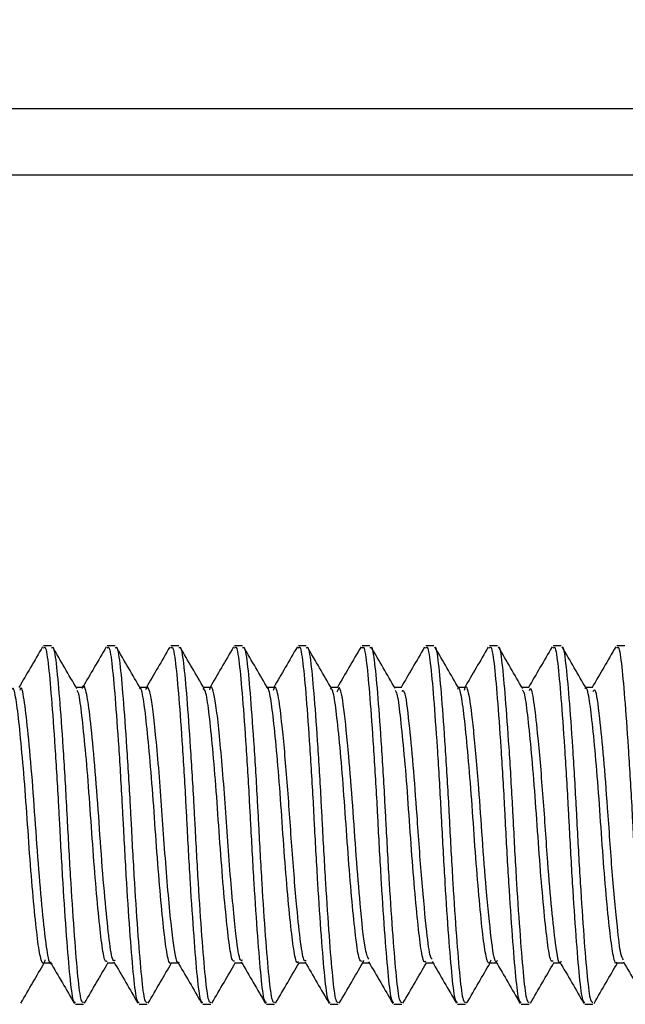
# Model space of a CAD drawing. Header units: inches. Extents: x 0.2 to 10.8, y 0.2 to 8.2.
# Tile 29 of 58: x 4.5298 to 4.5519, y 6.7511 to 6.7869. Entities that reach past the tile are written whole.
import ezdxf

# ---------------------------------------------------------------- set-up
doc = ezdxf.new("R2010")
doc.units = ezdxf.units.IN
doc.header["$MEASUREMENT"] = 0
doc.layers.add('DIMENSIONS', color=140, linetype='Continuous', lineweight=25)
doc.styles.add('SLDTEXTSTYLE0', font='TXT', dxfattribs={"width": 0.7})
doc.dimstyles.new('SLDDIMSTYLE1', dxfattribs={"dimtxt": 0.084961, "dimasz": 0.13, "dimexe": 0, "dimexo": 0.0625, "dimgap": 0.02124, "dimtad": 0, "dimtih": 1, "dimtoh": 1, "dimlfac": 24, "dimrnd": 1e-09, "dimzin": 12, "dimdsep": 46, "dimtxsty": 'SLDTEXTSTYLE0', "dimsah": 1, "dimcen": 0.09, "dimadec": 0, "dimazin": 3, "dimtfac": 1, "dimtofl": 0, "dimtmove": 0, "dimatfit": 3, "dimfxl": 0, "dimfrac": 2, "dimtolj": 1, "dimtzin": 12, "dimarcsym": 0})

# ---------------------------------------------------------------- blocks, each defined once
blk = doc.blocks.new('_D_7')
at = {"layer": 'DIMENSIONS'}
for p, q in [((2.974581, 6.828702), (2.974581, 7.281745)), ((4.609998, 6.828702), (4.609998, 7.281745)), ((2.974581, 7.156745), (3.511074, 7.156745)), ((3.626198, 7.156745), (3.597668, 7.156745)), ((3.597668, 7.156745), (3.597668, 7.021714)), ((3.949346, 7.156745), (3.977877, 7.156745)), ((3.977877, 7.156745), (3.977877, 7.021714)), ((4.609998, 7.156745), (4.064471, 7.156745)), ((3.597668, 7.021714), (3.626198, 7.021714)), ((3.977877, 7.021714), (3.949346, 7.021714))]:
    blk.add_line(p, q, dxfattribs=at)
for points in [[(2.974581, 7.156745), (3.104581, 7.136745), (3.104581, 7.176745)], [(4.609998, 7.156745), (4.479998, 7.176745), (4.479998, 7.136745)]]:
    blk.add_solid(points, dxfattribs=at)
at = {"layer": 'DIMENSIONS', "char_height": 0.0833333, "attachment_point": 1, "style": 'SLDTEXTSTYLE0'}
for s, insert in [('39.25', (3.626198, 7.283187)), ('997.0', (3.626198, 7.129136))]:
    blk.add_mtext(s, dxfattribs=dict(at, insert=insert))

msp = doc.modelspace()

# ---------------------------------------------------------------- linework, layer by layer
for p, q in [((4.510831, 6.783702), (4.604998, 6.783702)), ((4.604998, 6.781285), (4.510831, 6.781285)), ((4.531005, 6.764171), (4.530716, 6.764171)), ((4.53332, 6.764171), (4.533031, 6.764171)), ((4.535635, 6.764171), (4.535345, 6.764171)), ((4.537949, 6.764171), (4.53766, 6.764171)), ((4.540264, 6.764171), (4.539975, 6.764171)), ((4.542579, 6.764171), (4.54229, 6.764171)), ((4.544894, 6.764171), (4.544605, 6.764171)), ((4.547209, 6.764171), (4.546919, 6.764171)), ((4.549524, 6.764171), (4.549234, 6.764171)), ((4.551838, 6.764171), (4.551549, 6.764171)), ((4.532162, 6.762667), (4.531898, 6.762667)), ((4.534477, 6.762667), (4.534213, 6.762667)), ((4.536792, 6.762667), (4.536528, 6.762667)), ((4.539106, 6.762667), (4.538843, 6.762667)), ((4.541421, 6.762667), (4.541157, 6.762667)), ((4.543737, 6.762667), (4.543472, 6.762667)), ((4.546051, 6.762667), (4.545787, 6.762667)), ((4.548366, 6.762667), (4.548102, 6.762667)), ((4.550681, 6.762667), (4.550417, 6.762667)), ((4.530715, 6.752653), (4.53098, 6.752653)), ((4.53303, 6.752653), (4.533294, 6.752653)), ((4.535345, 6.752653), (4.535609, 6.752653)), ((4.53766, 6.752653), (4.537924, 6.752653)), ((4.539974, 6.752653), (4.540239, 6.752653)), ((4.54229, 6.752653), (4.542553, 6.752653)), ((4.542339, 6.752736), (4.542317, 6.752666)), ((4.544604, 6.752653), (4.544868, 6.752653)), ((4.546919, 6.752653), (4.547183, 6.752653)), ((4.549234, 6.752653), (4.549498, 6.752653)), ((4.551549, 6.752653), (4.551813, 6.752653)), ((4.531873, 6.75115), (4.532162, 6.75115)), ((4.534188, 6.75115), (4.534477, 6.75115)), ((4.536503, 6.75115), (4.536792, 6.75115)), ((4.538818, 6.75115), (4.539107, 6.75115)), ((4.541132, 6.75115), (4.541422, 6.75115)), ((4.543447, 6.75115), (4.543737, 6.75115)), ((4.545762, 6.75115), (4.546051, 6.75115)), ((4.548077, 6.75115), (4.548366, 6.75115)), ((4.550392, 6.75115), (4.550681, 6.75115))]:
    msp.add_line(p, q)
for points, knots in [([(4.53068, 6.764143), (4.530534, 6.763891), (4.530248, 6.763399), (4.529962, 6.762907), (4.529822, 6.762667)], [0, 0, 0, 0, 0.512931, 1, 1, 1, 1]), ([(4.530716, 6.76409), (4.53073, 6.764112), (4.530787, 6.764205), (4.530884, 6.763612), (4.530998, 6.762363), (4.531131, 6.760534), (4.531231, 6.758868), (4.531318, 6.75719), (4.531411, 6.755503), (4.531544, 6.753555), (4.531667, 6.75208), (4.53177, 6.751234), (4.531843, 6.751231), (4.531873, 6.751231)], [0, 0, 0, 0, 0.034586, 0.142153, 0.249681, 0.357186, 0.46475, 0.49998, 0.604499, 0.711996, 0.819565, 0.927082, 1, 1, 1, 1]), ([(4.531005, 6.76409), (4.531019, 6.764112), (4.531076, 6.764205), (4.531173, 6.763612), (4.531287, 6.762363), (4.53142, 6.760534), (4.53152, 6.758868), (4.531608, 6.75719), (4.531701, 6.755503), (4.531833, 6.753555), (4.531956, 6.75208), (4.532059, 6.751234), (4.532133, 6.751231), (4.532162, 6.751231)], [0, 0, 0, 0, 0.034586, 0.142153, 0.249681, 0.357186, 0.46475, 0.49998, 0.604499, 0.711996, 0.819565, 0.927082, 1, 1, 1, 1]), ([(4.531927, 6.762617), (4.53178, 6.762869), (4.531487, 6.763373), (4.531194, 6.763878), (4.531047, 6.764131)], [0, 0, 0, 0, 0.499665, 1, 1, 1, 1]), ([(4.532993, 6.76414), (4.532847, 6.763888), (4.532561, 6.763397), (4.532276, 6.762906), (4.532137, 6.762667)], [0, 0, 0, 0, 0.513159, 1, 1, 1, 1]), ([(4.533031, 6.76409), (4.533044, 6.764112), (4.533102, 6.764205), (4.533199, 6.763612), (4.533313, 6.762363), (4.533446, 6.760534), (4.533546, 6.758868), (4.533633, 6.75719), (4.533726, 6.755503), (4.533858, 6.753555), (4.533981, 6.75208), (4.534085, 6.751234), (4.534158, 6.751231), (4.534188, 6.751231)], [0, 0, 0, 0, 0.034586, 0.142153, 0.249681, 0.357186, 0.46475, 0.49998, 0.604499, 0.711996, 0.819565, 0.927082, 1, 1, 1, 1]), ([(4.53332, 6.76409), (4.533334, 6.764112), (4.533391, 6.764205), (4.533488, 6.763612), (4.533602, 6.762363), (4.533735, 6.760534), (4.533835, 6.758868), (4.533923, 6.75719), (4.534015, 6.755503), (4.534148, 6.753555), (4.534271, 6.75208), (4.534374, 6.751234), (4.534448, 6.751231), (4.534477, 6.751231)], [0, 0, 0, 0, 0.034586, 0.142153, 0.249681, 0.357186, 0.46475, 0.49998, 0.604499, 0.711996, 0.819565, 0.927082, 1, 1, 1, 1]), ([(4.534242, 6.762617), (4.534095, 6.762869), (4.533802, 6.763373), (4.533509, 6.763878), (4.533362, 6.764131)], [0, 0, 0, 0, 0.499676, 1, 1, 1, 1]), ([(4.535303, 6.764132), (4.535156, 6.763879), (4.534873, 6.763391), (4.534589, 6.762903), (4.534452, 6.762667)], [0, 0, 0, 0, 0.516497, 1, 1, 1, 1]), ([(4.535345, 6.76409), (4.535359, 6.764112), (4.535416, 6.764205), (4.535514, 6.763612), (4.535628, 6.762363), (4.535761, 6.760534), (4.535861, 6.758868), (4.535948, 6.75719), (4.536041, 6.755503), (4.536173, 6.753555), (4.536296, 6.75208), (4.536399, 6.751234), (4.536473, 6.751231), (4.536503, 6.751231)], [0, 0, 0, 0, 0.034586, 0.142153, 0.249681, 0.357186, 0.46475, 0.49998, 0.604499, 0.711996, 0.819565, 0.927082, 1, 1, 1, 1]), ([(4.535635, 6.76409), (4.535649, 6.764112), (4.535706, 6.764205), (4.535803, 6.763612), (4.535917, 6.762363), (4.53605, 6.760534), (4.53615, 6.758868), (4.536237, 6.75719), (4.53633, 6.755503), (4.536463, 6.753555), (4.536586, 6.75208), (4.536689, 6.751234), (4.536762, 6.751231), (4.536792, 6.751231)], [0, 0, 0, 0, 0.034586, 0.142153, 0.249681, 0.357186, 0.46475, 0.49998, 0.604499, 0.711996, 0.819565, 0.927082, 1, 1, 1, 1]), ([(4.536556, 6.762618), (4.53641, 6.76287), (4.536116, 6.763374), (4.535824, 6.763878), (4.535677, 6.764131)], [0, 0, 0, 0, 0.499688, 1, 1, 1, 1]), ([(4.537619, 6.764134), (4.537473, 6.763882), (4.537189, 6.763392), (4.536904, 6.762903), (4.536766, 6.762667)], [0, 0, 0, 0, 0.516626, 1, 1, 1, 1]), ([(4.53766, 6.76409), (4.537674, 6.764112), (4.537731, 6.764205), (4.537829, 6.763612), (4.537942, 6.762363), (4.538075, 6.760534), (4.538175, 6.758868), (4.538263, 6.75719), (4.538356, 6.755503), (4.538488, 6.753555), (4.538611, 6.75208), (4.538714, 6.751234), (4.538788, 6.751231), (4.538818, 6.751231)], [0, 0, 0, 0, 0.034586, 0.142153, 0.249681, 0.357186, 0.46475, 0.49998, 0.604499, 0.711996, 0.819565, 0.927082, 1, 1, 1, 1]), ([(4.537949, 6.76409), (4.537963, 6.764112), (4.538021, 6.764205), (4.538118, 6.763612), (4.538232, 6.762363), (4.538365, 6.760534), (4.538465, 6.758868), (4.538552, 6.75719), (4.538645, 6.755503), (4.538777, 6.753555), (4.5389, 6.75208), (4.539003, 6.751234), (4.539077, 6.751231), (4.539107, 6.751231)], [0, 0, 0, 0, 0.0345865, 0.1421533, 0.2496809, 0.3571865, 0.4647501, 0.4999805, 0.6044986, 0.711996, 0.8195648, 0.9270819, 1, 1, 1, 1]), ([(4.538871, 6.762619), (4.538724, 6.76287), (4.538431, 6.763374), (4.538138, 6.763879), (4.537992, 6.764131)], [0, 0, 0, 0, 0.4997, 1, 1, 1, 1]), ([(4.539939, 6.764143), (4.539792, 6.76389), (4.539507, 6.763398), (4.53922, 6.762906), (4.539081, 6.762667)], [0, 0, 0, 0, 0.513429, 1, 1, 1, 1]), ([(4.539975, 6.76409), (4.539989, 6.764112), (4.540046, 6.764205), (4.540143, 6.763612), (4.540257, 6.762363), (4.54039, 6.760534), (4.54049, 6.758868), (4.540578, 6.75719), (4.540671, 6.755503), (4.540803, 6.753555), (4.540926, 6.75208), (4.541029, 6.751234), (4.541103, 6.751231), (4.541132, 6.751231)], [0, 0, 0, 0, 0.0345865, 0.1421533, 0.2496809, 0.3571865, 0.4647501, 0.4999805, 0.6044986, 0.711996, 0.8195648, 0.9270819, 1, 1, 1, 1]), ([(4.540264, 6.76409), (4.540278, 6.764112), (4.540335, 6.764205), (4.540433, 6.763612), (4.540547, 6.762363), (4.54068, 6.760534), (4.54078, 6.758868), (4.540867, 6.75719), (4.54096, 6.755503), (4.541092, 6.753555), (4.541215, 6.75208), (4.541318, 6.751234), (4.541392, 6.751231), (4.541422, 6.751231)], [0, 0, 0, 0, 0.034586, 0.142153, 0.249681, 0.357186, 0.46475, 0.49998, 0.604499, 0.711996, 0.819565, 0.927082, 1, 1, 1, 1]), ([(4.541185, 6.76262), (4.541039, 6.762871), (4.540745, 6.763375), (4.540453, 6.763879), (4.540306, 6.764132)], [0, 0, 0, 0, 0.499713, 1, 1, 1, 1]), ([(4.542253, 6.764142), (4.542107, 6.76389), (4.541821, 6.763398), (4.541535, 6.762907), (4.541396, 6.762667)], [0, 0, 0, 0, 0.51272, 1, 1, 1, 1]), ([(4.54229, 6.76409), (4.542304, 6.764112), (4.542361, 6.764205), (4.542458, 6.763612), (4.542572, 6.762363), (4.542705, 6.760534), (4.542805, 6.758868), (4.542892, 6.75719), (4.542985, 6.755503), (4.543118, 6.753555), (4.543241, 6.75208), (4.543344, 6.751234), (4.543417, 6.751231), (4.543447, 6.751231)], [0, 0, 0, 0, 0.034586, 0.142153, 0.249681, 0.357186, 0.46475, 0.49998, 0.604499, 0.711996, 0.819565, 0.927082, 1, 1, 1, 1]), ([(4.542579, 6.76409), (4.542593, 6.764112), (4.54265, 6.764205), (4.542748, 6.763612), (4.542861, 6.762363), (4.542994, 6.760534), (4.543094, 6.758868), (4.543182, 6.75719), (4.543275, 6.755503), (4.543407, 6.753555), (4.54353, 6.75208), (4.543633, 6.751234), (4.543707, 6.751231), (4.543737, 6.751231)], [0, 0, 0, 0, 0.034586, 0.142153, 0.249681, 0.357186, 0.46475, 0.49998, 0.604499, 0.711996, 0.819565, 0.927082, 1, 1, 1, 1]), ([(4.543499, 6.76262), (4.543353, 6.762872), (4.54306, 6.763376), (4.542767, 6.76388), (4.542621, 6.764132)], [0, 0, 0, 0, 0.499723, 1, 1, 1, 1]), ([(4.544563, 6.764133), (4.544416, 6.763881), (4.544133, 6.763392), (4.543848, 6.762903), (4.543711, 6.762667)], [0, 0, 0, 0, 0.515902, 1, 1, 1, 1]), ([(4.544605, 6.76409), (4.544618, 6.764112), (4.544676, 6.764205), (4.544773, 6.763612), (4.544887, 6.762363), (4.54502, 6.760534), (4.54512, 6.758868), (4.545207, 6.75719), (4.5453, 6.755503), (4.545432, 6.753555), (4.545555, 6.75208), (4.545659, 6.751234), (4.545732, 6.751231), (4.545762, 6.751231)], [0, 0, 0, 0, 0.034586, 0.142153, 0.249681, 0.357186, 0.46475, 0.49998, 0.604499, 0.711996, 0.819565, 0.927082, 1, 1, 1, 1]), ([(4.544935, 6.764132), (4.544935, 6.764132), (4.544979, 6.764176), (4.545062, 6.763587), (4.545176, 6.76237), (4.545309, 6.760532), (4.545409, 6.758869), (4.545497, 6.75719), (4.54559, 6.755503), (4.545722, 6.753555), (4.545845, 6.75208), (4.545948, 6.751234), (4.546022, 6.751231), (4.546051, 6.751231)], [0, 0, 0, 0, 0.000338, 0.111721, 0.223063, 0.334382, 0.445762, 0.482242, 0.590468, 0.701779, 0.813164, 0.924495, 1, 1, 1, 1]), ([(4.545814, 6.762621), (4.545667, 6.762873), (4.545374, 6.763376), (4.545082, 6.763881), (4.544935, 6.764133)], [0, 0, 0, 0, 0.499732, 1, 1, 1, 1]), ([(4.546878, 6.764133), (4.546731, 6.76388), (4.546447, 6.763391), (4.546163, 6.762903), (4.546026, 6.762667)], [0, 0, 0, 0, 0.517085, 1, 1, 1, 1]), ([(4.546919, 6.76409), (4.546933, 6.764112), (4.546991, 6.764205), (4.547088, 6.763612), (4.547202, 6.762363), (4.547335, 6.760534), (4.547435, 6.758868), (4.547522, 6.75719), (4.547615, 6.755503), (4.547747, 6.753555), (4.54787, 6.75208), (4.547973, 6.751234), (4.548047, 6.751231), (4.548077, 6.751231)], [0, 0, 0, 0, 0.034586, 0.142153, 0.249681, 0.357186, 0.46475, 0.49998, 0.604499, 0.711996, 0.819565, 0.927082, 1, 1, 1, 1]), ([(4.54725, 6.764131), (4.54725, 6.764131), (4.547293, 6.764176), (4.547377, 6.763588), (4.547491, 6.76237), (4.547624, 6.760532), (4.547724, 6.758869), (4.547811, 6.75719), (4.547904, 6.755503), (4.548037, 6.753555), (4.54816, 6.75208), (4.548263, 6.751234), (4.548336, 6.751231), (4.548366, 6.751231)], [0, 0, 0, 0, 0.000692, 0.112036, 0.223338, 0.334618, 0.445958, 0.482426, 0.590613, 0.701885, 0.81323, 0.924522, 1, 1, 1, 1]), ([(4.548128, 6.762622), (4.547982, 6.762874), (4.547689, 6.763377), (4.547396, 6.763881), (4.54725, 6.764134)], [0, 0, 0, 0, 0.49974, 1, 1, 1, 1]), ([(4.549197, 6.764141), (4.549051, 6.763889), (4.548765, 6.763397), (4.548479, 6.762906), (4.54834, 6.762667)], [0, 0, 0, 0, 0.514073, 1, 1, 1, 1]), ([(4.549234, 6.76409), (4.549248, 6.764112), (4.549305, 6.764205), (4.549403, 6.763612), (4.549516, 6.762363), (4.549649, 6.760534), (4.54975, 6.758868), (4.549837, 6.75719), (4.54993, 6.755503), (4.550062, 6.753555), (4.550185, 6.75208), (4.550288, 6.751234), (4.550362, 6.751231), (4.550392, 6.751231)], [0, 0, 0, 0, 0.034586, 0.142153, 0.249681, 0.357186, 0.46475, 0.49998, 0.604499, 0.711996, 0.819565, 0.927082, 1, 1, 1, 1]), ([(4.549564, 6.764131), (4.549564, 6.764131), (4.549608, 6.764176), (4.549692, 6.763588), (4.549806, 6.76237), (4.549939, 6.760532), (4.550039, 6.758869), (4.550126, 6.75719), (4.550219, 6.755503), (4.550351, 6.753555), (4.550474, 6.75208), (4.550578, 6.751234), (4.550651, 6.751231), (4.550681, 6.751231)], [0, 0, 0, 0, 0.001112, 0.112409, 0.223665, 0.334898, 0.446191, 0.482643, 0.590785, 0.70201, 0.813308, 0.924554, 1, 1, 1, 1]), ([(4.550442, 6.762624), (4.550296, 6.762875), (4.550003, 6.763378), (4.54971, 6.763882), (4.549564, 6.764134)], [0, 0, 0, 0, 0.499748, 1, 1, 1, 1]), ([(4.551513, 6.764143), (4.551367, 6.763891), (4.551081, 6.763399), (4.550795, 6.762907), (4.550655, 6.762667)], [0, 0, 0, 0, 0.512511, 1, 1, 1, 1]), ([(4.551549, 6.76409), (4.551563, 6.764112), (4.55162, 6.764205), (4.551717, 6.763612), (4.551831, 6.762363), (4.551964, 6.760534), (4.552064, 6.758868), (4.552152, 6.75719), (4.552245, 6.755503), (4.552377, 6.753555), (4.5525, 6.75208), (4.552603, 6.751234), (4.552677, 6.751231), (4.552706, 6.751231)], [0, 0, 0, 0, 0.034586, 0.142153, 0.249681, 0.357186, 0.46475, 0.49998, 0.604499, 0.711996, 0.819565, 0.927082, 1, 1, 1, 1]), ([(4.530767, 6.75276), (4.530754, 6.752719), (4.530699, 6.752546), (4.530595, 6.752819), (4.530484, 6.753574), (4.530355, 6.754831), (4.530222, 6.756397), (4.530109, 6.758112), (4.529982, 6.759771), (4.529848, 6.7612), (4.529733, 6.762193), (4.529635, 6.762679), (4.529575, 6.762617), (4.529558, 6.7626)], [0, 0, 0, 0, 0.031909, 0.135122, 0.238358, 0.341507, 0.444707, 0.547951, 0.651101, 0.754287, 0.857535, 0.960686, 1, 1, 1, 1]), ([(4.531004, 6.752659), (4.531004, 6.752657), (4.530955, 6.752536), (4.530856, 6.752963), (4.53073, 6.753949), (4.530579, 6.755544), (4.53044, 6.757425), (4.53031, 6.759339), (4.530157, 6.761028), (4.530026, 6.762163), (4.529921, 6.762755), (4.529861, 6.762598), (4.529848, 6.762565)], [0, 0, 0, 0, 0.001811, 0.123956, 0.242093, 0.365178, 0.485955, 0.605053, 0.728407, 0.847508, 0.968281, 1, 1, 1, 1]), ([(4.533319, 6.752745), (4.533291, 6.752733), (4.533214, 6.752698), (4.533105, 6.753434), (4.532963, 6.754771), (4.532813, 6.756555), (4.532688, 6.758491), (4.53254, 6.760305), (4.532395, 6.761759), (4.53227, 6.762553), (4.532165, 6.762825), (4.532117, 6.76263), (4.532117, 6.762628)], [0, 0, 0, 0, 0.066774, 0.181221, 0.298024, 0.416491, 0.530245, 0.648238, 0.765805, 0.879736, 0.998427, 1, 1, 1, 1]), ([(4.535346, 6.75267), (4.535343, 6.752664), (4.535297, 6.75257), (4.535206, 6.752919), (4.535095, 6.753733), (4.534964, 6.755054), (4.534833, 6.756653), (4.534721, 6.758373), (4.534592, 6.760006), (4.534459, 6.761386), (4.534346, 6.762299), (4.534251, 6.762714), (4.534198, 6.762632), (4.534188, 6.762617)], [0, 0, 0, 0, 0.0066475, 0.1143132, 0.2219703, 0.3295509, 0.4372061, 0.5448737, 0.652455, 0.7600979, 0.8677741, 0.9753567, 1, 1, 1, 1]), ([(4.535634, 6.752681), (4.535629, 6.752672), (4.535586, 6.752607), (4.535507, 6.752882), (4.535413, 6.753503), (4.535307, 6.754494), (4.535195, 6.755744), (4.535089, 6.75714), (4.534995, 6.758571), (4.534885, 6.75994), (4.534774, 6.761126), (4.534673, 6.762029), (4.534575, 6.762559), (4.534487, 6.762747), (4.534439, 6.762611), (4.534426, 6.762576)], [0, 0, 0, 0, 0.013804, 0.101835, 0.186406, 0.273305, 0.362131, 0.449203, 0.533702, 0.621612, 0.710272, 0.796042, 0.881442, 0.969999, 1, 1, 1, 1]), ([(4.537949, 6.752771), (4.537922, 6.752747), (4.537841, 6.752672), (4.537738, 6.75342), (4.537615, 6.754563), (4.537503, 6.755834), (4.537398, 6.757234), (4.537303, 6.758665), (4.537193, 6.760026), (4.537081, 6.761195), (4.536982, 6.762077), (4.536883, 6.76258), (4.536797, 6.762749), (4.536751, 6.762612), (4.536741, 6.762583)], [0, 0, 0, 0, 0.063559, 0.191264, 0.2785, 0.367425, 0.454359, 0.539061, 0.627236, 0.715916, 0.801482, 0.887281, 0.976026, 1, 1, 1, 1]), ([(4.539974, 6.7527), (4.539965, 6.752686), (4.539913, 6.752601), (4.539818, 6.753008), (4.539706, 6.753909), (4.539574, 6.755282), (4.539444, 6.756912), (4.539332, 6.758632), (4.539201, 6.760235), (4.53907, 6.761564), (4.538958, 6.76239), (4.538867, 6.762746), (4.538821, 6.762653), (4.538817, 6.762646)], [0, 0, 0, 0, 0.022557, 0.130251, 0.237903, 0.3455, 0.453186, 0.560852, 0.668448, 0.776125, 0.883802, 0.991399, 1, 1, 1, 1]), ([(4.540264, 6.752745), (4.54024, 6.752727), (4.540167, 6.752672), (4.54006, 6.753342), (4.539911, 6.754723), (4.539735, 6.756849), (4.539576, 6.759306), (4.539394, 6.761252), (4.539259, 6.762361), (4.539144, 6.762783), (4.539079, 6.762598), (4.539061, 6.762548)], [0, 0, 0, 0, 0.057408, 0.171253, 0.286389, 0.434858, 0.578738, 0.727766, 0.840599, 0.957111, 1, 1, 1, 1]), ([(4.54229, 6.752701), (4.542255, 6.752716), (4.542177, 6.75275), (4.542071, 6.753471), (4.541945, 6.754658), (4.541811, 6.7562), (4.541696, 6.757906), (4.541573, 6.759582), (4.541438, 6.761047), (4.54132, 6.7621), (4.54122, 6.76265), (4.541154, 6.762609), (4.541132, 6.762596)], [0, 0, 0, 0, 0.0848641, 0.1925908, 0.3002196, 0.4078804, 0.5156119, 0.6232406, 0.7308842, 0.8386182, 0.9462434, 1, 1, 1, 1]), ([(4.542534, 6.752791), (4.542488, 6.75289), (4.542383, 6.753117), (4.54224, 6.754611), (4.542077, 6.75649), (4.541953, 6.758409), (4.541794, 6.760385), (4.541629, 6.761998), (4.541491, 6.762806), (4.541404, 6.762564), (4.541377, 6.762489)], [0, 0, 0, 0, 0.116739, 0.267925, 0.390064, 0.507296, 0.628673, 0.7815, 0.932505, 1, 1, 1, 1]), ([(4.546968, 6.752757), (4.546955, 6.752716), (4.546899, 6.752549), (4.546795, 6.752836), (4.546683, 6.753609), (4.546555, 6.754879), (4.546422, 6.756453), (4.546309, 6.758169), (4.546182, 6.759822), (4.546048, 6.761241), (4.545934, 6.762217), (4.545836, 6.762687), (4.545777, 6.76262), (4.545762, 6.762602)], [0, 0, 0, 0, 0.033369, 0.13677, 0.240187, 0.34352, 0.446908, 0.550333, 0.653667, 0.757042, 0.860473, 0.963808, 1, 1, 1, 1]), ([(4.547208, 6.752738), (4.54719, 6.752717), (4.547111, 6.752622), (4.546987, 6.753456), (4.546817, 6.755139), (4.546661, 6.757149), (4.546524, 6.759224), (4.546343, 6.761229), (4.546196, 6.762426), (4.546072, 6.762802), (4.546012, 6.762597), (4.546, 6.762555)], [0, 0, 0, 0, 0.0427275, 0.1867075, 0.3338453, 0.4495469, 0.562163, 0.710672, 0.8538346, 0.9705018, 1, 1, 1, 1]), ([(4.549522, 6.752721), (4.549514, 6.7527), (4.549446, 6.75252), (4.549335, 6.753212), (4.549189, 6.75454), (4.549026, 6.756419), (4.548879, 6.758708), (4.5487, 6.760794), (4.548556, 6.762084), (4.54845, 6.762715), (4.548384, 6.762582), (4.548366, 6.762546)], [0, 0, 0, 0, 0.021005, 0.172262, 0.291506, 0.413696, 0.562827, 0.717349, 0.836006, 0.955056, 1, 1, 1, 1]), ([(4.551549, 6.752678), (4.551545, 6.75267), (4.551498, 6.752576), (4.551406, 6.752937), (4.551295, 6.753771), (4.551164, 6.755103), (4.551032, 6.756709), (4.550921, 6.758429), (4.550791, 6.760056), (4.550658, 6.761426), (4.550546, 6.76232), (4.550452, 6.762721), (4.5504, 6.762636), (4.550392, 6.762622)], [0, 0, 0, 0, 0.010194, 0.117876, 0.225542, 0.333136, 0.440809, 0.548486, 0.65608, 0.763741, 0.871428, 0.979023, 1, 1, 1, 1]), ([(4.53303, 6.752725), (4.533009, 6.75271), (4.532945, 6.752665), (4.532844, 6.753203), (4.532727, 6.754246), (4.532593, 6.755705), (4.532469, 6.757379), (4.532354, 6.759085), (4.53222, 6.760636), (4.532093, 6.761817), (4.532004, 6.762488), (4.531943, 6.762537), (4.531926, 6.762551)], [0, 0, 0, 0, 0.0544, 0.167091, 0.279679, 0.392253, 0.504943, 0.617549, 0.730127, 0.842813, 0.955436, 1, 1, 1, 1]), ([(4.53766, 6.752719), (4.537632, 6.752716), (4.537561, 6.752706), (4.537458, 6.753331), (4.537336, 6.754448), (4.537202, 6.755951), (4.537082, 6.757642), (4.536963, 6.759336), (4.536829, 6.760844), (4.536706, 6.761971), (4.536604, 6.762608), (4.536531, 6.762604), (4.536503, 6.762602)], [0, 0, 0, 0, 0.0683163, 0.1760896, 0.283757, 0.3914299, 0.4992044, 0.6068681, 0.7145245, 0.8222983, 0.9299806, 1, 1, 1, 1]), ([(4.544605, 6.752719), (4.544589, 6.752702), (4.54453, 6.752635), (4.544431, 6.753112), (4.544317, 6.754094), (4.544183, 6.755517), (4.544056, 6.757173), (4.543943, 6.758886), (4.54381, 6.760466), (4.543681, 6.7617), (4.543587, 6.762443), (4.543521, 6.762524), (4.543497, 6.762552)], [0, 0, 0, 0, 0.041079, 0.153528, 0.265899, 0.378238, 0.490683, 0.60307, 0.71541, 0.827848, 0.940251, 1, 1, 1, 1]), ([(4.544842, 6.752791), (4.544818, 6.752813), (4.544748, 6.75288), (4.544637, 6.753816), (4.544458, 6.7556), (4.544303, 6.757873), (4.544152, 6.759898), (4.54399, 6.761538), (4.543867, 6.762602), (4.543771, 6.762543), (4.543736, 6.762521)], [0, 0, 0, 0, 0.059851, 0.182243, 0.343591, 0.500852, 0.626594, 0.754119, 0.910093, 1, 1, 1, 1]), ([(4.549234, 6.752725), (4.549212, 6.752712), (4.549145, 6.752673), (4.549045, 6.75323), (4.548926, 6.754289), (4.548792, 6.755758), (4.548669, 6.757436), (4.548553, 6.759139), (4.548419, 6.760683), (4.548293, 6.761849), (4.548204, 6.762505), (4.548143, 6.762545), (4.548127, 6.762557)], [0, 0, 0, 0, 0.057801, 0.170243, 0.282573, 0.394894, 0.507334, 0.619683, 0.73201, 0.844447, 0.956814, 1, 1, 1, 1]), ([(4.551793, 6.752768), (4.55176, 6.752818), (4.551681, 6.752941), (4.551561, 6.754005), (4.551379, 6.755875), (4.551229, 6.758164), (4.551073, 6.760156), (4.550915, 6.761717), (4.550797, 6.762663), (4.550709, 6.762555), (4.550681, 6.762521)], [0, 0, 0, 0, 0.084004, 0.20566, 0.366415, 0.521958, 0.647749, 0.773953, 0.929198, 1, 1, 1, 1]), ([(4.52989, 6.75119), (4.530037, 6.751442), (4.53032, 6.75193), (4.530604, 6.752418), (4.530741, 6.752653)], [0, 0, 0, 0, 0.517439, 1, 1, 1, 1]), ([(4.530959, 6.752689), (4.531105, 6.752437), (4.531398, 6.751933), (4.531691, 6.751429), (4.531838, 6.751177)], [0, 0, 0, 0, 0.499711, 1, 1, 1, 1]), ([(4.532205, 6.75119), (4.532351, 6.751442), (4.532635, 6.75193), (4.532919, 6.752418), (4.533056, 6.752653)], [0, 0, 0, 0, 0.517373, 1, 1, 1, 1]), ([(4.533269, 6.752696), (4.533415, 6.752445), (4.533708, 6.751942), (4.534001, 6.751438), (4.534147, 6.751186)], [0, 0, 0, 0, 0.499749, 1, 1, 1, 1]), ([(4.53452, 6.75119), (4.534666, 6.751442), (4.534949, 6.75193), (4.535233, 6.752418), (4.53537, 6.752653)], [0, 0, 0, 0, 0.517229, 1, 1, 1, 1]), ([(4.53558, 6.752703), (4.535727, 6.752451), (4.53602, 6.751947), (4.536314, 6.751442), (4.53646, 6.751189)], [0, 0, 0, 0, 0.499656, 1, 1, 1, 1]), ([(4.536834, 6.75119), (4.536981, 6.751442), (4.537264, 6.75193), (4.537548, 6.752418), (4.537685, 6.752653)], [0, 0, 0, 0, 0.517008, 1, 1, 1, 1]), ([(4.537899, 6.752696), (4.538046, 6.752444), (4.538339, 6.751939), (4.538633, 6.751434), (4.538779, 6.751181)], [0, 0, 0, 0, 0.49962, 1, 1, 1, 1]), ([(4.539149, 6.751189), (4.539295, 6.751441), (4.539579, 6.75193), (4.539863, 6.752418), (4.54, 6.752653)], [0, 0, 0, 0, 0.516708, 1, 1, 1, 1]), ([(4.540218, 6.752689), (4.540364, 6.752438), (4.540658, 6.751933), (4.540951, 6.751429), (4.541097, 6.751177)], [0, 0, 0, 0, 0.499692, 1, 1, 1, 1]), ([(4.541463, 6.751188), (4.54161, 6.751441), (4.541893, 6.751929), (4.542177, 6.752417), (4.542315, 6.752653)], [0, 0, 0, 0, 0.516334, 1, 1, 1, 1]), ([(4.54253, 6.752694), (4.542676, 6.752442), (4.542969, 6.751939), (4.543261, 6.751435), (4.543408, 6.751183)], [0, 0, 0, 0, 0.499762, 1, 1, 1, 1]), ([(4.543778, 6.751188), (4.543924, 6.75144), (4.544208, 6.751929), (4.544492, 6.752417), (4.54463, 6.752653)], [0, 0, 0, 0, 0.516038, 1, 1, 1, 1]), ([(4.54484, 6.752702), (4.544986, 6.752451), (4.54528, 6.751947), (4.545573, 6.751442), (4.545719, 6.751189)], [0, 0, 0, 0, 0.499678, 1, 1, 1, 1]), ([(4.546092, 6.751187), (4.546239, 6.751439), (4.546523, 6.751928), (4.546807, 6.752417), (4.546945, 6.752653)], [0, 0, 0, 0, 0.515697, 1, 1, 1, 1]), ([(4.547157, 6.752699), (4.547304, 6.752446), (4.547597, 6.751941), (4.547891, 6.751436), (4.548037, 6.751183)], [0, 0, 0, 0, 0.499616, 1, 1, 1, 1]), ([(4.548407, 6.751186), (4.548553, 6.751439), (4.548837, 6.751928), (4.549122, 6.752416), (4.549259, 6.752653)], [0, 0, 0, 0, 0.515317, 1, 1, 1, 1]), ([(4.549477, 6.75269), (4.549623, 6.752438), (4.549917, 6.751934), (4.55021, 6.751429), (4.550356, 6.751177)], [0, 0, 0, 0, 0.499673, 1, 1, 1, 1]), ([(4.550721, 6.751185), (4.550867, 6.751438), (4.551152, 6.751927), (4.551436, 6.752416), (4.551574, 6.752653)], [0, 0, 0, 0, 0.514899, 1, 1, 1, 1]), ([(4.55179, 6.752692), (4.551937, 6.75244), (4.55223, 6.751937), (4.552522, 6.751433), (4.552668, 6.751181)], [0, 0, 0, 0, 0.499753, 1, 1, 1, 1])]:
    msp.add_open_spline(points, degree=3, knots=knots)

# ---------------------------------------------------------------- dimensions: what is measured, and where the dimension line sits
at = {"layer": 'DIMENSIONS'}
dim = msp.add_linear_dim(base=(4.609998, 7.156745), p1=(2.974581, 6.778702), p2=(4.609998, 6.778702), dimstyle='SLDDIMSTYLE1', dxfattribs=at)
dim.commit()
dim.dimension.update_dxf_attribs({"geometry": '_D_7', "text_midpoint": (3.787772, 7.156745), "dimtype": 160})

doc.saveas('drawing.dxf')
